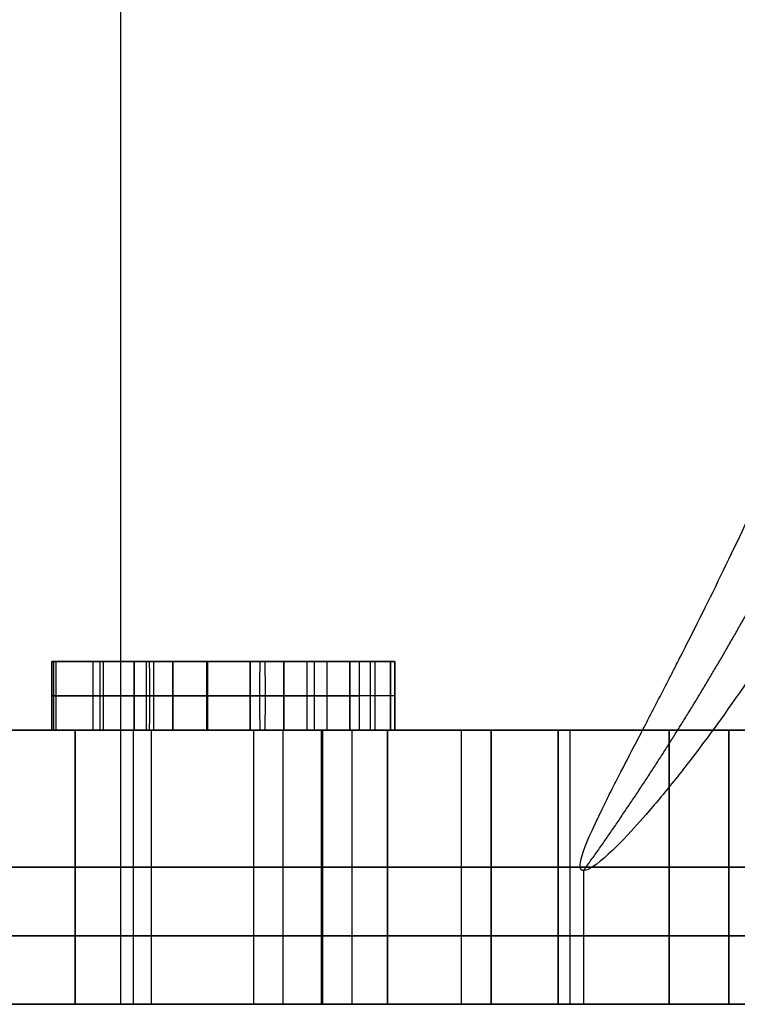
# Model space of a CAD drawing. Header units: millimetres. Extents: x 0 to 284, y -110 to 65.
# Tile 180 of 227: x 269.68 to 270.73, y -46.7 to -45.26. Entities that reach past the tile are written whole.
import ezdxf

# ---------------------------------------------------------------- set-up
doc = ezdxf.new("R2010")
doc.units = ezdxf.units.MM
doc.layers.add('Layer 01', color=7, linetype='Continuous', true_color=0x000000)

# ---------------------------------------------------------------- blocks, each defined once
blk = doc.blocks.new('Block 01')
at = {"layer": 'Layer 01'}
for p, q in [((269.8303, -46.7, -9.9291), (269.8303, -42, -9.9291)), ((269.8303, -46.7, -12.3291), (269.8303, -42, -12.3291)), ((269.8303, -46.7, -14.7291), (269.8303, -42, -14.7291)), ((269.8303, -46.7, -17.1291), (269.8303, -42, -17.1291)), ((269.73, -46.3, -17.8501), (269.73, -46.2, -17.8501)), ((269.73, -46.3, -9.5713), (269.73, -46.2, -9.5713)), ((269.7898, -46.2, -17.8856), (269.7898, -46.3, -17.8856)), ((269.7898, -46.2, -17.8146), (269.7898, -46.3, -17.8146)), ((269.8497, -46.3, -18.011), (269.8497, -46.2, -18.011)), ((269.8497, -46.3, -17.7755), (269.8497, -46.2, -17.7755)), ((269.9061, -46.2, -17.9364), (269.8497, -46.2, -17.9364)), ((269.8779, -46.2, -18.1364), (269.8779, -46.3, -18.1364)), ((269.8779, -46.2, -17.7364), (269.8779, -46.3, -17.7364)), ((269.8856, -46.2, -9.5), (270.0426, -46.2, -9.5)), ((269.9061, -46.3, -17.7755), (269.9061, -46.2, -17.7755)), ((269.9061, -46.3, -17.9761), (269.9061, -46.2, -17.9761)), ((269.9768, -46.2, -9.4568), (269.9768, -46.2, -9.5401)), ((269.98, -46.2, -18.0762), (269.98, -46.2, -18.0073)), ((269.98, -46.2, -17.8856), (269.98, -46.2, -17.8146)), ((270.0188, -46.2, -17.8856), (270.0188, -46.3, -17.8856)), ((270.0188, -46.3, -17.9761), (270.0188, -46.2, -17.9761)), ((270.068, -46.2, -17.8146), (270.068, -46.3, -17.8146)), ((270.068, -46.3, -18.0045), (270.068, -46.2, -18.0045)), ((270.1517, -46.2, -17.9364), (270.0683, -46.2, -17.9364)), ((270.1645, -46.3, -9.5487), (270.1645, -46.2, -9.5487)), ((270.1645, -46.2, -9.5), (270.2235, -46.2, -9.5)), ((270.194, -46.2, -9.7), (270.194, -46.3, -9.7)), ((270.2007, -46.2, -9.3), (270.2007, -46.3, -9.3)), ((270.2235, -46.3, -9.5), (270.2235, -46.2, -9.5)), ((270.23, -46.3, -17.8436), (270.23, -46.2, -17.8436)), ((269.73, -46.25, -17.8856), (269.8497, -46.25, -17.8856)), ((269.73, -46.25, -17.8146), (269.73, -46.25, -17.8856)), ((269.8497, -46.25, -17.8146), (269.73, -46.25, -17.8146)), ((269.73, -46.25, -9.5355), (269.73, -46.25, -9.6071)), ((269.9061, -46.25, -18.1364), (269.8497, -46.25, -18.1364)), ((269.8497, -46.25, -17.8856), (269.8497, -46.25, -18.1364)), ((269.8497, -46.25, -17.7364), (269.8497, -46.25, -17.8146)), ((269.9061, -46.25, -17.7364), (269.8497, -46.25, -17.7364)), ((269.9061, -46.25, -17.8146), (269.9061, -46.25, -17.7364)), ((270.23, -46.25, -17.8146), (269.9061, -46.25, -17.8146)), ((270.23, -46.25, -17.8726), (269.9061, -46.25, -18.1364)), ((269.9061, -46.25, -17.8856), (270.1315, -46.25, -17.8856)), ((269.9061, -46.25, -18.0667), (269.9061, -46.25, -17.8856)), ((270.1315, -46.25, -17.8856), (269.9061, -46.25, -18.0667)), ((270.2235, -46.25, -9.7), (270.1645, -46.25, -9.7)), ((270.1645, -46.25, -9.3974), (270.1645, -46.25, -9.7)), ((270.2235, -46.25, -9.3), (270.1779, -46.25, -9.3)), ((270.2235, -46.25, -9.7), (270.2235, -46.25, -9.3)), ((270.23, -46.25, -17.8726), (270.23, -46.25, -17.8146)), ((268.1351, -46.3, -13.7712), (270.0649, -46.3, -13.7712)), ((269.9061, -46.3, -17.9761), (270.0188, -46.3, -17.9761)), ((270.0188, -46.3, -17.8856), (270.0188, -46.3, -17.9761)), ((270.0671, -46.7, -10.625), (270.0671, -46.3, -10.625)), ((270.0671, -46.7, -15.425), (270.0671, -46.3, -15.425)), ((270.0671, -46.7, -14.375), (270.0671, -46.3, -14.375)), ((270.0671, -46.7, -13.025), (270.0671, -46.3, -13.025)), ((270.0671, -46.7, -11.975), (270.0671, -46.3, -11.975)), ((270.1226, -46.3, -10.1), (270.1226, -46.7, -10.1)), ((270.1248, -46.7, -16.875), (270.1248, -46.3, -16.875)), ((270.1672, -46.3, -17.5), (270.1672, -46.7, -17.5)), ((270.3269, -46.7, -15.575), (270.3269, -46.3, -15.575)), ((270.3269, -46.7, -14.225), (270.3269, -46.3, -14.225)), ((270.3269, -46.7, -13.175), (270.3269, -46.3, -13.175)), ((270.3269, -46.7, -11.825), (270.3269, -46.3, -11.825)), ((270.3702, -46.7, -16.7), (270.3702, -46.3, -16.7)), ((270.3702, -46.7, -10.7), (270.3702, -46.3, -10.7)), ((270.4678, -46.7, -17.7309), (270.4678, -46.3, -17.7309)), ((270.4678, -46.3, -9.6691), (270.4678, -46.7, -9.6691)), ((269.764, -46.5, -11.15), (268.436, -46.5, -11.15)), ((269.764, -46.5, -16.25), (268.436, -46.5, -16.25)), ((269.764, -46.5, -13.85), (268.436, -46.5, -13.85)), ((268.436, -46.5, -15.95), (269.764, -46.5, -15.95)), ((269.764, -46.5, -13.55), (268.436, -46.5, -13.55)), ((269.764, -46.5, -11.45), (268.436, -46.5, -11.45)), ((270.3702, -46.5, -10.1), (269.764, -46.5, -11.15)), ((270.4856, -46.5, -17.5), (269.764, -46.5, -16.25)), ((270.3702, -46.5, -14.9), (269.764, -46.5, -15.95)), ((270.3702, -46.5, -14.9), (269.764, -46.5, -13.85)), ((270.3702, -46.5, -12.5), (269.764, -46.5, -13.55)), ((270.3702, -46.5, -12.5), (269.764, -46.5, -11.45)), ((270.4856, -46.5, -17.5), (269.8487, -46.5, -17.5)), ((270.3702, -46.5, -10.1), (269.875, -46.5, -10.1)), ((270.7166, -46.5, -17.3), (270.0238, -46.5, -16.1)), ((270.63, -46.5, -15.05), (270.0238, -46.5, -16.1)), ((270.63, -46.5, -14.75), (270.0238, -46.5, -13.7)), ((270.63, -46.5, -12.65), (270.0238, -46.5, -13.7)), ((270.63, -46.5, -12.35), (270.0238, -46.5, -11.3)), ((270.7166, -46.5, -10.1), (270.0238, -46.5, -11.3)), ((270.7166, -46.5, -17.3), (270.219, -46.5, -18.1618)), ((270.7166, -46.5, -10.1), (270.219, -46.5, -9.2382)), ((270.5053, -46.7, -16.0114), (270.5053, -46.5049, -16.0114)), ((270.5053, -46.7, -13.6114), (270.5053, -46.5049, -13.6114)), ((270.5053, -46.7, -11.2114), (270.5053, -46.5049, -11.2114)), ((273.1, -46.5, -15.05), (270.63, -46.5, -15.05)), ((273.1, -46.5, -14.75), (270.63, -46.5, -14.75)), ((273.1, -46.5, -12.65), (270.63, -46.5, -12.65)), ((273.1, -46.5, -12.35), (270.63, -46.5, -12.35)), ((270.3272, -46.7, -17.2256), (269.8463, -46.7, -17.2256)), ((270.3272, -46.7, -10.1744), (269.8463, -46.7, -10.1744)), ((270.3702, -46.7, -12.5), (269.85, -46.7, -12.5)), ((270.3702, -46.7, -14.9), (269.85, -46.7, -14.9)), ((270.5, -46.7, -13.7), (270.0238, -46.7, -13.7))]:
    blk.add_line(p, q, dxfattribs=at)
at = {"layer": 'Layer 01', "extrusion": (-3.17487e-15, -1, 1.22656e-14)}
blk.add_arc((269.1, -13.7, 46.3), 4.6, 255.9208, 284.0792, dxfattribs=at)
at = {"layer": 'Layer 01', "extrusion": (4.58415e-15, -1, 6.10623e-16)}
blk.add_arc((269.1, -10.1, 46.3), 0.775, 0, 180, dxfattribs=at)
at = {"layer": 'Layer 01', "extrusion": (-1.35482e-16, -1, -5.25178e-14)}
blk.add_arc((269.1, -13.7, 46.3), 4.6, 75.9208, 90, dxfattribs=at)
at = {"layer": 'Layer 01', "extrusion": (-1.19411e-14, -1, 3.19204e-15)}
blk.add_arc((269.1, -17.3, 46.3), 0.775, 270, 345.0448, dxfattribs=at)
at = {"layer": 'Layer 01', "extrusion": (5.81178e-10, 1, -1.70434e-09)}
blk.add_arc((-269.6847, -8.9736, -46.3), 0.5638, 251.078, 265.3864, dxfattribs=at)
at = {"layer": 'Layer 01', "extrusion": (9.52408e-11, 1, 7.26634e-11)}
blk.add_arc((-269.1, -10.1, -46.3), 0.7999, 141.9607, 142.6582, dxfattribs=at)
at = {"layer": 'Layer 01', "extrusion": (-1.29469e-09, -1, 3.84596e-09)}
blk.add_arc((269.6705, -8.9849, 46.3), 0.6333, 275.9367, 288.6094, dxfattribs=at)
at = {"layer": 'Layer 01', "extrusion": (7.62782e-12, 1, -1.49334e-11)}
blk.add_arc((-269.6177, -8.8171, -46.3), 0.7336, 234.7976, 250.0929, dxfattribs=at)
at = {"layer": 'Layer 01', "extrusion": (-4.73934e-12, -1, 1.3128e-11)}
blk.add_arc((269.6581, -8.9464, 46.3), 0.6737, 288.557, 303.8549, dxfattribs=at)
at = {"layer": 'Layer 01', "extrusion": (-7.63738e-10, -1, 1.20797e-09)}
blk.add_arc((269.6853, -8.9521, 46.3), 0.6542, 302.1566, 317.0951, dxfattribs=at)
at = {"layer": 'Layer 01', "extrusion": (8.45044e-12, 1, -8.06631e-12)}
blk.add_arc((-269.5871, -8.7431, -46.3), 0.8119, 223.3081, 236.045, dxfattribs=at)
at = {"layer": 'Layer 01', "extrusion": (0, -1, 0)}
for centre, radius, start, end in [((269.1, -13.7, 46.5), 4.6, 255.9208, 284.0792), ((269.1, -13.7, 46.5), 4.6, 75.9208, 90), ((269.1, -13.7, 46.6), 5.4, 270, 90)]:
    blk.add_arc(centre, radius, start, end, dxfattribs=at)
at = {"layer": 'Layer 01', "extrusion": (0, 1, 0)}
for centre, start, end in [((-269.1, -10.1, -46.5), 0, 180), ((-269.1, -17.3, -46.5), 194.9552, 270)]:
    blk.add_arc(centre, 0.775, start, end, dxfattribs=at)
at = {"layer": 'Layer 01', "extrusion": (9.13859e-18, -1, 0)}
blk.add_arc((269.1, -13.7, 46.5), 5.4, 270, 90, dxfattribs=at)
at = {"layer": 'Layer 01', "extrusion": (9.13859e-18, -1, 5.46571e-16)}
blk.add_arc((269.1, -13.7, 46.5), 6.5, 270, 90, dxfattribs=at)
at = {"layer": 'Layer 01', "extrusion": (1.42124e-27, 1, -4.46314e-16)}
blk.add_arc((-269.1, -13.7, -46.7), 4.6, 255.9208, 284.0792, dxfattribs=at)
at = {"layer": 'Layer 01', "extrusion": (4.58415e-15, 1, -6.10623e-16)}
blk.add_arc((-269.1, -10.1, -46.7), 0.775, 0, 180, dxfattribs=at)
at = {"layer": 'Layer 01', "extrusion": (9.35289e-16, 1, -4.64606e-15)}
blk.add_arc((-269.1, -10.1, -46.7), 0.75, 76.8279, 256.8279, dxfattribs=at)
at = {"layer": 'Layer 01', "extrusion": (-1.44149e-16, 1, -3.37358e-17)}
for centre in [(-269.1, -12.5, -46.7), (-269.1, -14.9, -46.7), (-269.1, -17.3, -46.7)]:
    blk.add_arc(centre, 0.75, 76.8279, 256.8279, dxfattribs=at)
at = {"layer": 'Layer 01', "extrusion": (2.44016e-14, 1, 1.46185e-13)}
blk.add_arc((-269.1, -13.7, -46.7), 4.6, 90, 104.0792, dxfattribs=at)
at = {"layer": 'Layer 01', "extrusion": (-9.13859e-18, 1, 0)}
blk.add_arc((-269.1, -13.7, -46.7), 5.4, 90, 270, dxfattribs=at)
at = {"layer": 'Layer 01', "extrusion": (-6.08605e-19, 1, 7.92509e-19)}
blk.add_arc((-269.1, -17.3, -46.7), 0.775, 194.9552, 270, dxfattribs=at)
at = {"layer": 'Layer 01', "extrusion": (6.26375e-17, 1, -7.45375e-18)}
for centre, radius in [((-271.25, -16.1, -46.7), 0.75), ((-271.25, -13.7, -46.7), 0.75), ((-271.25, -13.7, -46.7), 0.5035), ((-271.25, -16.1, -46.7), 0.5035)]:
    blk.add_arc(centre, radius, 276.7862, 96.7862, dxfattribs=at)
at = {"layer": 'Layer 01', "extrusion": (-4.97102e-16, 1, -4.71122e-15)}
blk.add_arc((-271.25, -11.3, -46.7), 0.75, 276.7862, 96.7862, dxfattribs=at)
at = {"layer": 'Layer 01', "extrusion": (8.96351e-16, 1, 6.99864e-15)}
blk.add_arc((-271.25, -11.3, -46.7), 0.5035, 276.7862, 96.7862, dxfattribs=at)
at = {"layer": 'Layer 01'}
for points in [[(271.3386, -44.3363, -15.3553), (271.334, -44.4463, -15.3547), (271.325, -44.5555, -15.3536), (271.3047, -44.7181, -15.352), (271.2969, -44.7722, -15.3514), (271.2834, -44.8529, -15.3507), (271.2786, -44.8797, -15.3505), (271.2685, -44.9334, -15.3502), (271.2635, -44.9586, -15.3501), (271.2338, -45.0997, -15.3498), (271.2057, -45.2088, -15.3506), (271.1575, -45.367, -15.3555), (271.1404, -45.4188, -15.3578), (271.1134, -45.4951, -15.3625), (271.0995, -45.5329, -15.3651), (271.0827, -45.5764, -15.3689), (271.0754, -45.5949, -15.3706), (271.0705, -45.6072, -15.3718), (271.0685, -45.6123, -15.3723), (271.0189, -45.7349, -15.3849), (270.9697, -45.8401, -15.4021), (270.8948, -45.9822, -15.4388), (270.8697, -46.027, -15.4529), (270.8323, -46.0904, -15.4769), (270.8136, -46.1211, -15.4897), (270.7921, -46.1552, -15.5059), (270.783, -46.1695, -15.5132), (270.7769, -46.1789, -15.5181), (270.7746, -46.1825, -15.5199), (270.7407, -46.2342, -15.548), (270.7119, -46.2754, -15.5759), (270.6716, -46.3298, -15.6221), (270.6586, -46.3468, -15.6383), (270.6338, -46.3782, -15.6719), (270.6187, -46.3968, -15.6943), (270.5537, -46.4733, -15.8034), (270.5187, -46.5042, -15.9024), (270.4926, -46.5056, -16.1136), (270.5026, -46.4754, -16.2201), (270.5363, -46.4067, -16.3307), (270.5403, -46.3986, -16.3429), (270.549, -46.3814, -16.367), (270.5524, -46.3747, -16.3756), (270.5644, -46.3515, -16.4047), (270.5818, -46.3179, -16.4425), (270.6069, -46.2698, -16.4868), (270.626, -46.2328, -16.5163), (270.6345, -46.2162, -16.5286), (270.6402, -46.205, -16.5367), (270.6437, -46.1982, -16.5415), (270.6837, -46.1196, -16.5958), (270.7256, -46.0351, -16.6391), (270.7901, -45.8926, -16.6931), (270.8119, -45.8425, -16.7093), (270.8445, -45.7633, -16.7311), (270.8608, -45.7228, -16.7414), (270.8798, -45.6737, -16.7523), (270.8879, -45.6523, -16.7568), (270.8932, -45.638, -16.7597), (270.8964, -45.6296, -16.7614), (270.9348, -45.5258, -16.7818), (270.9687, -45.4243, -16.796), (271.0145, -45.2665, -16.8123), (271.0289, -45.2129, -16.8168), (271.0492, -45.1312, -16.8227), (271.0558, -45.1038, -16.8244), (271.0683, -45.0483, -16.8277), (271.0747, -45.0192, -16.8292), (271.1247, -44.7769, -16.8409), (271.1521, -44.5582, -16.8436), (271.1614, -44.3363, -16.8447)], [(271.3386, -44.3363, -12.9553), (271.334, -44.4463, -12.9547), (271.325, -44.5555, -12.9536), (271.3047, -44.7181, -12.952), (271.2969, -44.7722, -12.9514), (271.2834, -44.8529, -12.9507), (271.2786, -44.8797, -12.9505), (271.2685, -44.9334, -12.9502), (271.2635, -44.9586, -12.9501), (271.2338, -45.0997, -12.9498), (271.2057, -45.2088, -12.9506), (271.1575, -45.367, -12.9555), (271.1404, -45.4188, -12.9578), (271.1134, -45.4951, -12.9625), (271.0995, -45.5329, -12.9651), (271.0827, -45.5764, -12.9689), (271.0754, -45.5949, -12.9706), (271.0705, -45.6072, -12.9718), (271.0685, -45.6123, -12.9723), (271.0189, -45.7349, -12.9849), (270.9697, -45.8401, -13.0021), (270.8948, -45.9822, -13.0388), (270.8697, -46.027, -13.0529), (270.8323, -46.0904, -13.0769), (270.8136, -46.1211, -13.0897), (270.7921, -46.1552, -13.1059), (270.783, -46.1695, -13.1132), (270.7769, -46.1789, -13.1181), (270.7746, -46.1825, -13.1199), (270.7407, -46.2342, -13.148), (270.7119, -46.2754, -13.1759), (270.6716, -46.3298, -13.2221), (270.6586, -46.3468, -13.2383), (270.6338, -46.3782, -13.2719), (270.6187, -46.3968, -13.2943), (270.5537, -46.4733, -13.4034), (270.5187, -46.5042, -13.5024), (270.4926, -46.5056, -13.7136), (270.5026, -46.4754, -13.8201), (270.5363, -46.4067, -13.9307), (270.5403, -46.3986, -13.9429), (270.549, -46.3814, -13.967), (270.5524, -46.3747, -13.9756), (270.5644, -46.3515, -14.0047), (270.5818, -46.3179, -14.0425), (270.6069, -46.2698, -14.0868), (270.626, -46.2328, -14.1163), (270.6345, -46.2162, -14.1286), (270.6402, -46.205, -14.1367), (270.6437, -46.1982, -14.1415), (270.6837, -46.1196, -14.1958), (270.7256, -46.0351, -14.2391), (270.7901, -45.8926, -14.2931), (270.8119, -45.8425, -14.3093), (270.8445, -45.7633, -14.3311), (270.8608, -45.7228, -14.3414), (270.8798, -45.6737, -14.3523), (270.8879, -45.6523, -14.3568), (270.8932, -45.638, -14.3597), (270.8964, -45.6296, -14.3614), (270.9348, -45.5258, -14.3818), (270.9687, -45.4243, -14.396), (271.0145, -45.2665, -14.4123), (271.0289, -45.2129, -14.4168), (271.0492, -45.1312, -14.4227), (271.0558, -45.1038, -14.4244), (271.0683, -45.0483, -14.4277), (271.0747, -45.0192, -14.4292), (271.1247, -44.7769, -14.4409), (271.1521, -44.5582, -14.4436), (271.1614, -44.3363, -14.4447)], [(271.3386, -44.3363, -10.5553), (271.334, -44.4463, -10.5547), (271.325, -44.5555, -10.5536), (271.3047, -44.7181, -10.552), (271.2969, -44.7722, -10.5514), (271.2834, -44.8529, -10.5507), (271.2786, -44.8797, -10.5505), (271.2685, -44.9334, -10.5502), (271.2635, -44.9586, -10.5501), (271.2338, -45.0997, -10.5498), (271.2057, -45.2088, -10.5506), (271.1575, -45.367, -10.5555), (271.1404, -45.4188, -10.5578), (271.1134, -45.4951, -10.5625), (271.0995, -45.5329, -10.5651), (271.0827, -45.5764, -10.5689), (271.0754, -45.5949, -10.5706), (271.0705, -45.6072, -10.5718), (271.0685, -45.6123, -10.5723), (271.0189, -45.7349, -10.5849), (270.9697, -45.8401, -10.6021), (270.8948, -45.9822, -10.6388), (270.8697, -46.027, -10.6529), (270.8323, -46.0904, -10.6769), (270.8136, -46.1211, -10.6897), (270.7921, -46.1552, -10.7059), (270.783, -46.1695, -10.7132), (270.7769, -46.1789, -10.7181), (270.7746, -46.1825, -10.7199), (270.7407, -46.2342, -10.748), (270.7119, -46.2754, -10.7759), (270.6716, -46.3298, -10.8221), (270.6586, -46.3468, -10.8383), (270.6338, -46.3782, -10.8719), (270.6187, -46.3968, -10.8943), (270.5537, -46.4733, -11.0034), (270.5187, -46.5042, -11.1024), (270.4926, -46.5056, -11.3136), (270.5026, -46.4754, -11.4201), (270.5363, -46.4067, -11.5307), (270.5403, -46.3986, -11.5429), (270.549, -46.3814, -11.567), (270.5524, -46.3747, -11.5756), (270.5644, -46.3515, -11.6047), (270.5818, -46.3179, -11.6425), (270.6069, -46.2698, -11.6868), (270.626, -46.2328, -11.7163), (270.6345, -46.2162, -11.7286), (270.6402, -46.205, -11.7367), (270.6437, -46.1982, -11.7415), (270.6837, -46.1196, -11.7958), (270.7256, -46.0351, -11.8391), (270.7901, -45.8926, -11.8931), (270.8119, -45.8425, -11.9093), (270.8445, -45.7633, -11.9311), (270.8608, -45.7228, -11.9414), (270.8798, -45.6737, -11.9523), (270.8879, -45.6523, -11.9568), (270.8932, -45.638, -11.9597), (270.8964, -45.6296, -11.9614), (270.9348, -45.5258, -11.9818), (270.9687, -45.4243, -11.996), (271.0145, -45.2665, -12.0123), (271.0289, -45.2129, -12.0168), (271.0492, -45.1312, -12.0227), (271.0558, -45.1038, -12.0244), (271.0683, -45.0483, -12.0277), (271.0747, -45.0192, -12.0292), (271.1247, -44.7769, -12.0409), (271.1521, -44.5582, -12.0436), (271.1614, -44.3363, -12.0447)]]:
    blk.add_open_spline(points, degree=3, knots=[0, 0, 0, 0, 0.332668, 0.332668, 0.499001, 0.499001, 0.582168, 0.582168, 0.665335, 0.665335, 0.998003, 0.998003, 1.164337, 1.164337, 1.247503, 1.289087, 1.309879, 1.309879, 1.33067, 1.33067, 1.663338, 1.663338, 1.829672, 1.829672, 1.912839, 1.954422, 1.975214, 1.975214, 1.996005, 1.996005, 2.162339, 2.162339, 2.245506, 2.245506, 2.328673, 2.328673, 2.661341, 2.661341, 2.994008, 2.994008, 3.035592, 3.035592, 3.077175, 3.077175, 3.160342, 3.243509, 3.285092, 3.305884, 3.305884, 3.326676, 3.326676, 3.659343, 3.659343, 3.825677, 3.825677, 3.908844, 3.950427, 3.971219, 3.971219, 3.992011, 3.992011, 4.324678, 4.324678, 4.491012, 4.491012, 4.574179, 4.574179, 4.657346, 4.657346, 5.322681, 5.322681, 5.322681, 5.322681], dxfattribs=at)
for points, weights, degree in [([(270.5053, -46.5049, -11.2114), (270.5939, -46.3809, -11.2219), (270.6756, -46.2516, -11.2317), (270.75, -46.1174, -11.2405)], [1.00025461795, 0.993857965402, 0.988573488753, 0.984401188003], 3), ([(270.5053, -46.5049, -13.6114), (270.5939, -46.3809, -13.6219), (270.6756, -46.2516, -13.6317), (270.75, -46.1174, -13.6405)], [1.00025461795, 0.993857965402, 0.988573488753, 0.984401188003], 3), ([(270.5053, -46.5049, -16.0114), (270.5939, -46.3809, -16.0219), (270.6756, -46.2516, -16.0317), (270.75, -46.1174, -16.0405)], [1.00025461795, 0.993857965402, 0.988573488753, 0.984401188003], 3), ([(269.73, -46.25, -9.5355), (269.8005, -46.25, -9.5298), (269.8676, -46.25, -9.5071)], [0.99805823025, 0.9905075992, 0.998056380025], 2), ([(269.73, -46.25, -9.6071), (269.733, -46.25, -9.6109), (269.736, -46.25, -9.6148)], [0.999020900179, 0.999002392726, 0.999020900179], 2), ([(269.8725, -46.25, -9.5849), (269.8059, -46.25, -9.6075), (269.736, -46.25, -9.6148)], [0.998360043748, 0.992075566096, 0.998369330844], 2), ([(269.8674, -46.25, -9.5066), (269.9601, -46.25, -9.4733), (270.0405, -46.25, -9.4164)], [0.998763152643, 0.989567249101, 0.99876131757], 2), ([(270.0337, -46.25, -9.5063), (269.9583, -46.25, -9.5563), (269.8726, -46.25, -9.5853)], [0.998674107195, 0.990333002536, 0.998678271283], 2), ([(270.1645, -46.25, -9.3974), (270.1061, -46.25, -9.4602), (270.0332, -46.25, -9.5055)], [0.998441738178, 0.989564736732, 0.998412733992], 2), ([(270.0407, -46.25, -9.4167), (270.1157, -46.25, -9.3659), (270.1779, -46.25, -9.3)], [0.999051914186, 0.993014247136, 0.999057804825], 2)]:
    blk.add_rational_spline(points, weights, degree=degree, dxfattribs=at)
for points, degree in [([(269.73, -46.2, -17.8856), (269.73, -46.25, -17.8856), (269.73, -46.3, -17.8856)], 2), ([(269.8497, -46.2, -17.8856), (269.7898, -46.2, -17.8856), (269.73, -46.2, -17.8856)], 2), ([(269.73, -46.2, -17.8146), (269.73, -46.25, -17.8146), (269.73, -46.3, -17.8146)], 2), ([(269.73, -46.2, -17.8856), (269.73, -46.2, -17.8501), (269.73, -46.2, -17.8146)], 2), ([(269.73, -46.2, -17.8146), (269.7898, -46.2, -17.8146), (269.8497, -46.2, -17.8146)], 2), ([(269.73, -46.3, -9.6071), (269.73, -46.25, -9.6071), (269.73, -46.2, -9.6071)], 2), ([(269.73, -46.2, -9.5355), (269.73, -46.25, -9.5355), (269.73, -46.3, -9.5355)], 2), ([(269.73, -46.2, -9.6071), (269.73, -46.2, -9.5713), (269.73, -46.2, -9.5355)], 2), ([(269.736, -46.2, -9.6148), (269.734, -46.2, -9.6122), (269.732, -46.2, -9.6097), (269.73, -46.2, -9.6071)], 3), ([(269.73, -46.2, -9.5355), (269.777, -46.2, -9.5316), (269.8228, -46.2, -9.522), (269.8675, -46.2, -9.5069)], 3), ([(269.733, -46.3, -9.6109), (269.733, -46.25, -9.6109), (269.733, -46.2, -9.6109)], 2), ([(269.736, -46.3, -9.6148), (269.736, -46.25, -9.6148), (269.736, -46.2, -9.6148)], 2), ([(269.736, -46.2, -9.6148), (269.7824, -46.2, -9.61), (269.8283, -46.2, -9.5999), (269.8725, -46.2, -9.5851)], 3), ([(269.7997, -46.2, -9.5255), (269.7997, -46.25, -9.5255), (269.7997, -46.3, -9.5255)], 2), ([(269.8051, -46.3, -9.6037), (269.8051, -46.25, -9.6037), (269.8051, -46.2, -9.6037)], 2), ([(269.8497, -46.2, -18.1364), (269.8497, -46.25, -18.1364), (269.8497, -46.3, -18.1364)], 2), ([(269.9061, -46.2, -18.1364), (269.8779, -46.2, -18.1364), (269.8497, -46.2, -18.1364)], 2), ([(269.8497, -46.2, -17.8856), (269.8497, -46.25, -17.8856), (269.8497, -46.3, -17.8856)], 2), ([(269.8497, -46.2, -18.1364), (269.8497, -46.2, -18.011), (269.8497, -46.2, -17.8856)], 2), ([(269.8497, -46.2, -17.8146), (269.8497, -46.25, -17.8146), (269.8497, -46.3, -17.8146)], 2), ([(269.8497, -46.2, -17.7364), (269.8497, -46.25, -17.7364), (269.8497, -46.3, -17.7364)], 2), ([(269.8497, -46.2, -17.8146), (269.8497, -46.2, -17.7755), (269.8497, -46.2, -17.7364)], 2), ([(269.8497, -46.2, -17.7364), (269.8779, -46.2, -17.7364), (269.9061, -46.2, -17.7364)], 2), ([(269.8675, -46.2, -9.5069), (269.8674, -46.2333, -9.5066), (269.8674, -46.2667, -9.5066), (269.8675, -46.3, -9.5069)], 3), ([(269.8675, -46.2, -9.5069), (269.9292, -46.2, -9.4844), (269.9869, -46.2, -9.4543), (270.0406, -46.2, -9.4166)], 3), ([(269.8725, -46.3, -9.5851), (269.8726, -46.2667, -9.5853), (269.8726, -46.2333, -9.5853), (269.8725, -46.2, -9.5851)], 3), ([(269.8725, -46.2, -9.5851), (269.9294, -46.2, -9.5661), (269.9837, -46.2, -9.5394), (270.0335, -46.2, -9.5059)], 3), ([(269.9061, -46.3, -18.1364), (269.9061, -46.25, -18.1364), (269.9061, -46.2, -18.1364)], 2), ([(269.9061, -46.2, -17.7364), (269.9061, -46.25, -17.7364), (269.9061, -46.3, -17.7364)], 2), ([(269.9061, -46.2, -17.8146), (269.9061, -46.25, -17.8146), (269.9061, -46.3, -17.8146)], 2), ([(269.9061, -46.2, -17.7364), (269.9061, -46.2, -17.7755), (269.9061, -46.2, -17.8146)], 2), ([(269.9061, -46.2, -17.8146), (270.068, -46.2, -17.8146), (270.23, -46.2, -17.8146)], 2), ([(270.23, -46.2, -17.8726), (270.068, -46.2, -18.0045), (269.9061, -46.2, -18.1364)], 2), ([(269.9061, -46.2, -18.0667), (269.9061, -46.2, -17.9761), (269.9061, -46.2, -17.8856)], 2), ([(269.9061, -46.2, -17.8856), (270.0188, -46.2, -17.8856), (270.1315, -46.2, -17.8856)], 2), ([(269.9061, -46.2, -17.8856), (269.9061, -46.25, -17.8856), (269.9061, -46.3, -17.8856)], 2), ([(269.9061, -46.2, -18.0667), (269.9061, -46.25, -18.0667), (269.9061, -46.3, -18.0667)], 2), ([(270.1315, -46.2, -17.8856), (270.0188, -46.2, -17.9761), (269.9061, -46.2, -18.0667)], 2), ([(269.9558, -46.3, -9.551), (269.9558, -46.25, -9.551), (269.9558, -46.2, -9.551)], 2), ([(269.957, -46.2, -9.4674), (269.957, -46.25, -9.4674), (269.957, -46.3, -9.4674)], 2), ([(270.0335, -46.3, -9.5059), (270.0332, -46.2667, -9.5055), (270.0332, -46.2333, -9.5055), (270.0335, -46.2, -9.5059)], 3), ([(270.0335, -46.2, -9.5059), (270.0815, -46.2, -9.4755), (270.1258, -46.2, -9.439), (270.1645, -46.2, -9.3974)], 3), ([(270.0406, -46.2, -9.4166), (270.0407, -46.2333, -9.4167), (270.0407, -46.2667, -9.4167), (270.0406, -46.3, -9.4166)], 3), ([(270.0406, -46.2, -9.4166), (270.0906, -46.2, -9.3828), (270.1364, -46.2, -9.3439), (270.1779, -46.2, -9.3)], 3), ([(270.1023, -46.3, -9.4559), (270.1023, -46.25, -9.4559), (270.1023, -46.2, -9.4559)], 2), ([(270.1125, -46.2, -9.3622), (270.1125, -46.25, -9.3622), (270.1125, -46.3, -9.3622)], 2), ([(270.1315, -46.3, -17.8856), (270.1315, -46.25, -17.8856), (270.1315, -46.2, -17.8856)], 2), ([(270.1645, -46.2, -9.7), (270.1645, -46.25, -9.7), (270.1645, -46.3, -9.7)], 2), ([(270.2235, -46.2, -9.7), (270.194, -46.2, -9.7), (270.1645, -46.2, -9.7)], 2), ([(270.1645, -46.2, -9.3974), (270.1645, -46.25, -9.3974), (270.1645, -46.3, -9.3974)], 2), ([(270.1645, -46.2, -9.7), (270.1645, -46.2, -9.5487), (270.1645, -46.2, -9.3974)], 2), ([(270.1779, -46.2, -9.3), (270.1779, -46.25, -9.3), (270.1779, -46.3, -9.3)], 2), ([(270.1779, -46.2, -9.3), (270.2007, -46.2, -9.3), (270.2235, -46.2, -9.3)], 2), ([(270.2235, -46.2, -9.3), (270.2235, -46.25, -9.3), (270.2235, -46.3, -9.3)], 2), ([(270.2235, -46.2, -9.7), (270.2235, -46.25, -9.7), (270.2235, -46.3, -9.7)], 2), ([(270.2235, -46.2, -9.3), (270.2235, -46.2, -9.5), (270.2235, -46.2, -9.7)], 2), ([(270.23, -46.2, -17.8146), (270.23, -46.25, -17.8146), (270.23, -46.3, -17.8146)], 2), ([(270.23, -46.2, -17.8726), (270.23, -46.25, -17.8726), (270.23, -46.3, -17.8726)], 2), ([(270.23, -46.2, -17.8146), (270.23, -46.2, -17.8436), (270.23, -46.2, -17.8726)], 2), ([(269.764, -46.3, -11.15), (269.1, -46.3, -11.15), (268.436, -46.3, -11.15)], 2), ([(268.436, -46.3, -16.25), (269.1, -46.3, -16.25), (269.764, -46.3, -16.25)], 2), ([(268.436, -46.3, -13.85), (269.1, -46.3, -13.85), (269.764, -46.3, -13.85)], 2), ([(269.764, -46.3, -15.95), (269.1, -46.3, -15.95), (268.436, -46.3, -15.95)], 2), ([(269.764, -46.3, -13.55), (269.1, -46.3, -13.55), (268.436, -46.3, -13.55)], 2), ([(268.436, -46.3, -11.45), (269.1, -46.3, -11.45), (269.764, -46.3, -11.45)], 2), ([(269.8497, -46.3, -17.8146), (269.7898, -46.3, -17.8146), (269.73, -46.3, -17.8146)], 2), ([(269.73, -46.3, -17.8146), (269.73, -46.3, -17.8501), (269.73, -46.3, -17.8856)], 2), ([(269.73, -46.3, -17.8856), (269.7898, -46.3, -17.8856), (269.8497, -46.3, -17.8856)], 2), ([(269.73, -46.3, -9.5355), (269.73, -46.3, -9.5713), (269.73, -46.3, -9.6071)], 2), ([(269.764, -46.7, -11.15), (269.764, -46.5, -11.15), (269.764, -46.3, -11.15)], 2), ([(269.764, -46.3, -11.15), (270.0671, -46.3, -10.625), (270.3702, -46.3, -10.1)], 2), ([(269.764, -46.3, -16.25), (269.764, -46.5, -16.25), (269.764, -46.7, -16.25)], 2), ([(270.4856, -46.3, -17.5), (270.1248, -46.3, -16.875), (269.764, -46.3, -16.25)], 2), ([(269.764, -46.3, -13.85), (269.764, -46.5, -13.85), (269.764, -46.7, -13.85)], 2), ([(269.764, -46.7, -15.95), (269.764, -46.5, -15.95), (269.764, -46.3, -15.95)], 2), ([(269.764, -46.3, -15.95), (270.0671, -46.3, -15.425), (270.3702, -46.3, -14.9)], 2), ([(270.3702, -46.3, -14.9), (270.0671, -46.3, -14.375), (269.764, -46.3, -13.85)], 2), ([(269.764, -46.7, -13.55), (269.764, -46.5, -13.55), (269.764, -46.3, -13.55)], 2), ([(269.764, -46.3, -13.55), (270.0671, -46.3, -13.025), (270.3702, -46.3, -12.5)], 2), ([(269.764, -46.3, -11.45), (269.764, -46.5, -11.45), (269.764, -46.7, -11.45)], 2), ([(270.3702, -46.3, -12.5), (270.0671, -46.3, -11.975), (269.764, -46.3, -11.45)], 2), ([(270.4856, -46.3, -17.5), (270.1672, -46.3, -17.5), (269.8487, -46.3, -17.5)], 2), ([(269.8487, -46.3, -17.5), (269.8487, -46.5, -17.5), (269.8487, -46.7, -17.5)], 2), ([(269.8497, -46.3, -17.8856), (269.8497, -46.3, -18.011), (269.8497, -46.3, -18.1364)], 2), ([(269.8497, -46.3, -18.1364), (269.8779, -46.3, -18.1364), (269.9061, -46.3, -18.1364)], 2), ([(269.9061, -46.3, -17.7364), (269.8779, -46.3, -17.7364), (269.8497, -46.3, -17.7364)], 2), ([(269.8497, -46.3, -17.7364), (269.8497, -46.3, -17.7755), (269.8497, -46.3, -17.8146)], 2), ([(269.875, -46.7, -10.1), (269.875, -46.5, -10.1), (269.875, -46.3, -10.1)], 2), ([(269.875, -46.3, -10.1), (270.1226, -46.3, -10.1), (270.3702, -46.3, -10.1)], 2), ([(270.23, -46.3, -17.8146), (270.068, -46.3, -17.8146), (269.9061, -46.3, -17.8146)], 2), ([(269.9061, -46.3, -17.8146), (269.9061, -46.3, -17.7755), (269.9061, -46.3, -17.7364)], 2), ([(269.9061, -46.3, -18.1364), (270.068, -46.3, -18.0045), (270.23, -46.3, -17.8726)], 2), ([(269.9061, -46.3, -17.8856), (270.0188, -46.3, -17.8856), (270.1315, -46.3, -17.8856)], 2), ([(269.9061, -46.3, -18.0667), (269.9061, -46.3, -17.9761), (269.9061, -46.3, -17.8856)], 2), ([(270.1315, -46.3, -17.8856), (270.0188, -46.3, -17.9761), (269.9061, -46.3, -18.0667)], 2), ([(270.7166, -46.3, -17.3), (270.3702, -46.3, -16.7), (270.0238, -46.3, -16.1)], 2), ([(270.0238, -46.3, -16.1), (270.0238, -46.5, -16.1), (270.0238, -46.7, -16.1)], 2), ([(270.0238, -46.3, -16.1), (270.3269, -46.3, -15.575), (270.63, -46.3, -15.05)], 2), ([(270.63, -46.3, -14.75), (270.3269, -46.3, -14.225), (270.0238, -46.3, -13.7)], 2), ([(270.0238, -46.3, -13.7), (270.0238, -46.5, -13.7), (270.0238, -46.7, -13.7)], 2), ([(270.0238, -46.3, -13.7), (270.3269, -46.3, -13.175), (270.63, -46.3, -12.65)], 2), ([(270.63, -46.3, -12.35), (270.3269, -46.3, -11.825), (270.0238, -46.3, -11.3)], 2), ([(270.0238, -46.3, -11.3), (270.0238, -46.5, -11.3), (270.0238, -46.7, -11.3)], 2), ([(270.0238, -46.3, -11.3), (270.3702, -46.3, -10.7), (270.7166, -46.3, -10.1)], 2), ([(270.1645, -46.3, -9.3974), (270.1645, -46.3, -9.5487), (270.1645, -46.3, -9.7)], 2), ([(270.1645, -46.3, -9.7), (270.194, -46.3, -9.7), (270.2235, -46.3, -9.7)], 2), ([(270.2235, -46.3, -9.3), (270.2007, -46.3, -9.3), (270.1779, -46.3, -9.3)], 2), ([(270.219, -46.7, -9.2382), (270.219, -46.5, -9.2382), (270.219, -46.3, -9.2382)], 2), ([(270.219, -46.3, -18.1618), (270.219, -46.5, -18.1618), (270.219, -46.7, -18.1618)], 2), ([(270.7166, -46.3, -17.3), (270.4678, -46.3, -17.7309), (270.219, -46.3, -18.1618)], 2), ([(270.219, -46.3, -9.2382), (270.4678, -46.3, -9.6691), (270.7166, -46.3, -10.1)], 2), ([(270.2235, -46.3, -9.7), (270.2235, -46.3, -9.5), (270.2235, -46.3, -9.3)], 2), ([(270.23, -46.3, -17.8726), (270.23, -46.3, -17.8436), (270.23, -46.3, -17.8146)], 2), ([(270.3702, -46.3, -10.1), (270.3702, -46.5, -10.1), (270.3702, -46.7, -10.1)], 2), ([(270.3702, -46.3, -14.9), (270.3702, -46.5, -14.9), (270.3702, -46.7, -14.9)], 2), ([(270.3702, -46.3, -12.5), (270.3702, -46.5, -12.5), (270.3702, -46.7, -12.5)], 2), ([(270.4856, -46.7, -17.5), (270.4856, -46.5, -17.5), (270.4856, -46.3, -17.5)], 2), ([(270.63, -46.3, -15.05), (270.63, -46.5, -15.05), (270.63, -46.7, -15.05)], 2), ([(273.1, -46.3, -15.05), (271.865, -46.3, -15.05), (270.63, -46.3, -15.05)], 2), ([(273.1, -46.3, -14.75), (271.865, -46.3, -14.75), (270.63, -46.3, -14.75)], 2), ([(270.63, -46.3, -14.75), (270.63, -46.5, -14.75), (270.63, -46.7, -14.75)], 2), ([(270.63, -46.3, -12.65), (270.63, -46.5, -12.65), (270.63, -46.7, -12.65)], 2), ([(270.63, -46.3, -12.65), (271.865, -46.3, -12.65), (273.1, -46.3, -12.65)], 2), ([(270.63, -46.7, -12.35), (270.63, -46.5, -12.35), (270.63, -46.3, -12.35)], 2), ([(270.63, -46.3, -12.35), (271.865, -46.3, -12.35), (273.1, -46.3, -12.35)], 2), ([(270.7166, -46.7, -17.3), (270.7166, -46.5, -17.3), (270.7166, -46.3, -17.3)], 2), ([(270.7166, -46.3, -10.1), (270.7166, -46.5, -10.1), (270.7166, -46.7, -10.1)], 2), ([(268.436, -46.7, -11.15), (269.1, -46.7, -11.15), (269.764, -46.7, -11.15)], 2), ([(269.764, -46.7, -16.25), (269.1, -46.7, -16.25), (268.436, -46.7, -16.25)], 2), ([(269.764, -46.7, -13.85), (269.1, -46.7, -13.85), (268.436, -46.7, -13.85)], 2), ([(268.436, -46.7, -15.95), (269.1, -46.7, -15.95), (269.764, -46.7, -15.95)], 2), ([(268.436, -46.7, -13.55), (269.1, -46.7, -13.55), (269.764, -46.7, -13.55)], 2), ([(269.764, -46.7, -11.45), (269.1, -46.7, -11.45), (268.436, -46.7, -11.45)], 2), ([(270.3702, -46.7, -10.1), (270.0671, -46.7, -10.625), (269.764, -46.7, -11.15)], 2), ([(269.764, -46.7, -16.25), (270.1248, -46.7, -16.875), (270.4856, -46.7, -17.5)], 2), ([(270.3702, -46.7, -14.9), (270.0671, -46.7, -15.425), (269.764, -46.7, -15.95)], 2), ([(269.764, -46.7, -13.85), (270.0671, -46.7, -14.375), (270.3702, -46.7, -14.9)], 2), ([(270.3702, -46.7, -12.5), (270.0671, -46.7, -13.025), (269.764, -46.7, -13.55)], 2), ([(269.764, -46.7, -11.45), (270.0671, -46.7, -11.975), (270.3702, -46.7, -12.5)], 2), ([(269.8487, -46.7, -17.5), (270.1672, -46.7, -17.5), (270.4856, -46.7, -17.5)], 2), ([(270.3702, -46.7, -10.1), (270.1226, -46.7, -10.1), (269.875, -46.7, -10.1)], 2), ([(270.0238, -46.7, -16.1), (270.3702, -46.7, -16.7), (270.7166, -46.7, -17.3)], 2), ([(270.63, -46.7, -15.05), (270.3269, -46.7, -15.575), (270.0238, -46.7, -16.1)], 2), ([(270.0238, -46.7, -13.7), (270.3269, -46.7, -14.225), (270.63, -46.7, -14.75)], 2), ([(270.63, -46.7, -12.65), (270.3269, -46.7, -13.175), (270.0238, -46.7, -13.7)], 2), ([(270.0238, -46.7, -11.3), (270.3269, -46.7, -11.825), (270.63, -46.7, -12.35)], 2), ([(270.7166, -46.7, -10.1), (270.3702, -46.7, -10.7), (270.0238, -46.7, -11.3)], 2), ([(270.7166, -46.7, -17.3), (270.4678, -46.7, -17.7309), (270.219, -46.7, -18.1618)], 2), ([(270.219, -46.7, -9.2382), (270.4678, -46.7, -9.6691), (270.7166, -46.7, -10.1)], 2), ([(273.1, -46.7, -15.05), (271.865, -46.7, -15.05), (270.63, -46.7, -15.05)], 2), ([(270.63, -46.7, -14.75), (271.865, -46.7, -14.75), (273.1, -46.7, -14.75)], 2), ([(273.1, -46.7, -12.65), (271.865, -46.7, -12.65), (270.63, -46.7, -12.65)], 2), ([(270.63, -46.7, -12.35), (271.865, -46.7, -12.35), (273.1, -46.7, -12.35)], 2)]:
    blk.add_open_spline(points, degree=degree, dxfattribs=at)

msp = doc.modelspace()

# ---------------------------------------------------------------- block references
at = {"layer": 'Layer 01'}
msp.add_blockref('Block 01', (0, 0), dxfattribs=at)

doc.saveas('drawing.dxf')
